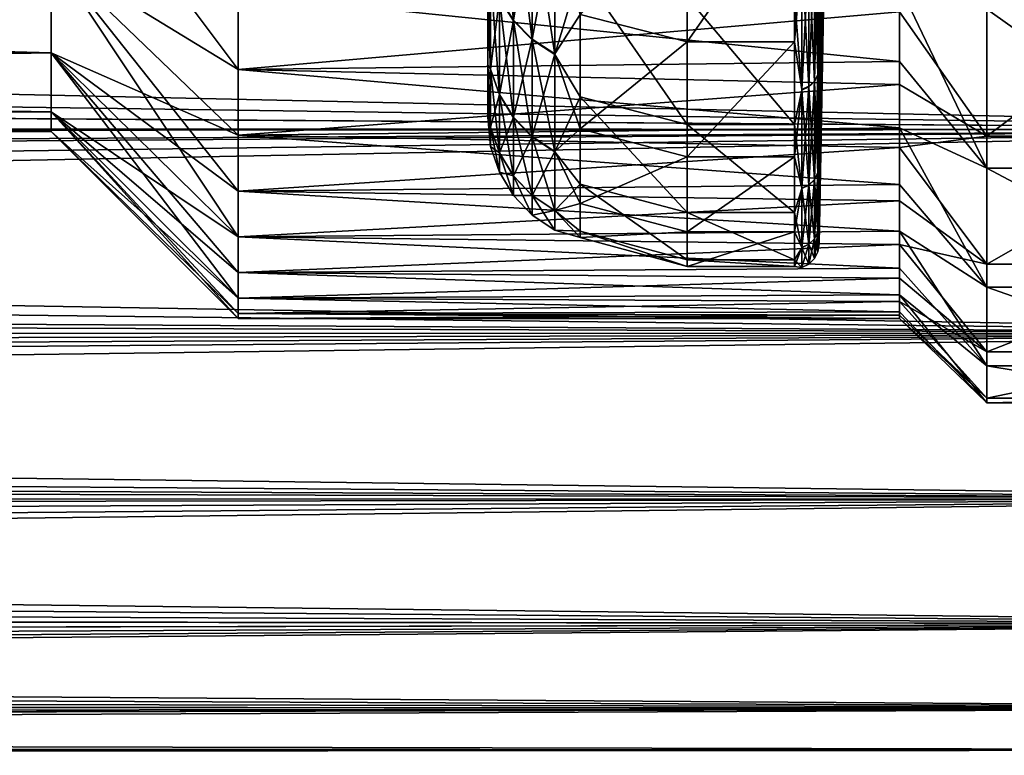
# Model space of a CAD drawing. Header units: metres. Extents: x -22 to 72, y -222 to 22.
# Tile 212 of 256: x 44 to 48, y -21 to -18. Entities that reach past the tile are written whole.
import ezdxf

# ---------------------------------------------------------------- set-up
doc = ezdxf.new("R2010")
doc.units = ezdxf.units.M
doc.layers.add('solid_509499_SW0002', color=7, linetype='CONTINUOUS')
doc.layers.add('solid_509499_SW0002_01', color=7, linetype='CONTINUOUS')

msp = doc.modelspace()

# ---------------------------------------------------------------- linework, layer by layer
at = {"layer": 'solid_509499_SW0002'}
for points in [[(50.400002, -17.526039, 79.56884), (16.042179, -17.985701, 78.840416), (15.718702, -18.256842, 78.377274)], [(50.400002, -18.492506, 77.951241), (50.400002, -17.526039, 79.56884), (15.718702, -18.256842, 78.377274)], [(50.400002, -17.526039, 56.431164), (50.400002, -18.492506, 58.048759), (16.326151, -17.740969, 56.763542)], [(50.400002, -18.492506, 58.048759), (16.015144, -18.008619, 57.197701), (16.326151, -17.740969, 56.763542)], [(50.400002, -18.492506, 58.048759), (15.724364, -18.25279, 57.615604), (16.015144, -18.008619, 57.197701)], [(50.400002, -18.492506, 77.951241), (15.718702, -18.256842, 78.377274), (15.411358, -18.508217, 77.921989)], [(50.400002, -18.492506, 58.048759), (15.447599, -18.479942, 58.025444), (15.724364, -18.25279, 57.615604)], [(50.400002, -18.492506, 77.951241), (14.825731, -18.970047, 77.007622), (14.538448, -19.188183, 76.533089)], [(50.400002, -19.310083, 76.253525), (50.400002, -18.492506, 77.951241), (14.538448, -19.188183, 76.533089)], [(50.400002, -18.492506, 77.951241), (15.11528, -18.744547, 77.467949), (14.825731, -18.970047, 77.007622)], [(50.400002, -18.492506, 77.951241), (15.411358, -18.508217, 77.921989), (15.11528, -18.744547, 77.467949)], [(50.400002, -18.492506, 58.048759), (15.1798, -18.69486, 58.434322), (15.447599, -18.479942, 58.025444)], [(50.400002, -18.492506, 58.048759), (50.400002, -19.310083, 59.746475), (15.1798, -18.69486, 58.434322)], [(50.400002, -19.310083, 59.746475), (14.916223, -18.901484, 58.849377), (15.1798, -18.69486, 58.434322)], [(50.400002, -19.310083, 59.746475), (14.650878, -19.104502, 59.28117), (14.916223, -18.901484, 58.849377)], [(50.400002, -19.310083, 59.746475), (14.382103, -19.30508, 59.734779), (14.650878, -19.104502, 59.28117)], [(50.400002, -19.310083, 76.253525), (14.538448, -19.188183, 76.533089), (14.25139, -19.400467, 76.038773)], [(50.400002, -19.310083, 76.253525), (13.96792, -19.60486, 75.526581), (13.693021, -19.798651, 75.000961)], [(50.400002, -19.972187, 74.489357), (50.400002, -19.310083, 76.253525), (13.693021, -19.798651, 75.000961)], [(50.400002, -19.310083, 76.253525), (14.25139, -19.400467, 76.038773), (13.96792, -19.60486, 75.526581)], [(50.400002, -19.310083, 59.746475), (14.11013, -19.502739, 60.212627), (14.382103, -19.30508, 59.734779)], [(50.400002, -19.310083, 59.746475), (50.400002, -19.972187, 61.510643), (14.11013, -19.502739, 60.212627)], [(50.400002, -19.972187, 61.510643), (13.844061, -19.691925, 60.704239), (14.11013, -19.502739, 60.212627)], [(50.400002, -19.972187, 61.510643), (13.592016, -19.867931, 61.198139), (13.844061, -19.691925, 60.704239)], [(50.400002, -19.972187, 74.489357), (13.693021, -19.798651, 75.000961), (13.431176, -19.979469, 74.466896)], [(50.400002, -19.972187, 61.510643), (13.356624, -20.029684, 61.690346), (13.592016, -19.867931, 61.198139)], [(50.400002, -19.972187, 74.489357), (12.9603, -20.295736, 73.392868), (12.755576, -20.429607, 72.861183)], [(50.400002, -20.473486, 72.672943), (50.400002, -19.972187, 74.489357), (12.755576, -20.429607, 72.861183)], [(50.400002, -19.972187, 74.489357), (13.186033, -20.14554, 73.929352), (12.9603, -20.295736, 73.392868)], [(50.400002, -19.972187, 74.489357), (13.431176, -19.979469, 74.466896), (13.186033, -20.14554, 73.929352)], [(50.400002, -19.972187, 61.510643), (50.400002, -20.473486, 63.327061), (13.356624, -20.029684, 61.690346)], [(50.400002, -20.473486, 63.327061), (13.138169, -20.177401, 62.179993), (13.356624, -20.029684, 61.690346)], [(50.400002, -20.473486, 63.327061), (12.934755, -20.313221, 62.673363), (13.138169, -20.177401, 62.179993)], [(50.400002, -20.473486, 63.327061), (12.746925, -20.437107, 63.170441), (12.934755, -20.313221, 62.673363)], [(50.400002, -20.473486, 72.672943), (12.755576, -20.429607, 72.861183), (12.573345, -20.546745, 72.3395)], [(50.400002, -20.473486, 63.327061), (12.574927, -20.548595, 63.669273), (12.746925, -20.437107, 63.170441)], [(50.400002, -20.473486, 72.672943), (12.277261, -20.732546, 71.340889), (12.16169, -20.803656, 70.864944)], [(50.400002, -20.809944, 70.818901), (50.400002, -20.473486, 72.672943), (12.16169, -20.803656, 70.864944)], [(50.400002, -20.473486, 72.672943), (12.414105, -20.64736, 71.832306), (12.277261, -20.732546, 71.340889)], [(50.400002, -20.473486, 72.672943), (12.573345, -20.546745, 72.3395), (12.414105, -20.64736, 71.832306)], [(50.400002, -20.473486, 63.327061), (50.400002, -20.809944, 65.181099), (12.574927, -20.548595, 63.669273)], [(50.400002, -20.809944, 65.181099), (12.418414, -20.64657, 64.163445), (12.574927, -20.548595, 63.669273)], [(50.400002, -20.809944, 65.181099), (12.278476, -20.730335, 64.645424), (12.418414, -20.64657, 64.163445)], [(50.400002, -20.809944, 65.181099), (12.157388, -20.799887, 65.107811), (12.278476, -20.730335, 64.645424)], [(50.400002, -20.809944, 70.818901), (11.988994, -20.908848, 69.954498), (11.886293, -20.971781, 69.088303)], [(50.400002, -20.978855, 68.942162), (50.400002, -20.809944, 70.818901), (11.886293, -20.971781, 69.088303)], [(50.400002, -20.809944, 65.181099), (11.979322, -20.899038, 65.94326), (12.157388, -20.799887, 65.107811)], [(50.400002, -20.809944, 65.181099), (50.400002, -20.978855, 67.057838), (11.979322, -20.899038, 65.94326)], [(50.400002, -20.809944, 70.818901), (12.066068, -20.862022, 70.403336), (11.988994, -20.908848, 69.954498)], [(50.400002, -20.809944, 70.818901), (12.16169, -20.803656, 70.864944), (12.066068, -20.862022, 70.403336)], [(50.400002, -20.978855, 67.057838), (11.87695, -20.956972, 66.65638), (11.979322, -20.899038, 65.94326)], [(50.400002, -20.978855, 68.942162), (11.835032, -20.999718, 67.89106), (11.837987, -20.987957, 67.288887)], [(50.400002, -20.978855, 68.942162), (11.84298, -20.99988, 68.071274), (11.835032, -20.999718, 67.89106)], [(50.400002, -20.978855, 67.057838), (11.837987, -20.987957, 67.288887), (11.87695, -20.956972, 66.65638)], [(50.400002, -20.978855, 67.057838), (50.400002, -20.978855, 68.942162), (11.837987, -20.987957, 67.288887)], [(50.400002, -20.978855, 68.942162), (11.846944, -20.998486, 68.252159), (11.84298, -20.99988, 68.071274)], [(50.400002, -20.978855, 68.942162), (11.886293, -20.971781, 69.088303), (11.846944, -20.998486, 68.252159)]]:
    msp.add_3dface(points, dxfattribs=at)
at = {"layer": 'solid_509499_SW0002_01'}
for points in [[(45.900002, -16.794016, 71.380249), (45.900002, -18.30954, 70.288277), (45.900002, -18.018534, 71.975914)], [(45.900002, -16.794016, 71.380249), (45.900002, -17.039345, 69.76799), (45.900002, -18.30954, 70.288277)], [(45.900002, -16.84691, 64.894104), (45.900002, -17.891779, 63.487827), (45.900002, -18.233047, 65.166016)], [(45.900002, -17.065912, 66.510162), (45.900002, -16.84691, 64.894104), (45.900002, -18.233047, 65.166016)], [(47.246571, -16.956726, 62.122356), (47.229023, -18.142769, 62.521992), (47.229023, -17.869068, 61.686123)], [(47.246571, -16.956726, 62.122356), (47.246571, -17.426712, 63.712002), (47.229023, -18.142769, 62.521992)], [(45.900002, -17.039345, 69.76799), (45.900002, -18.442829, 68.58094), (45.900002, -18.30954, 70.288277)], [(45.900002, -17.039345, 69.76799), (45.900002, -17.130251, 68.139709), (45.900002, -18.442829, 68.58094)], [(45.900002, -17.065912, 66.510162), (45.900002, -18.233047, 65.166016), (45.900002, -18.417259, 66.868614)], [(45.900002, -17.130251, 68.139709), (45.900002, -17.065912, 66.510162), (45.900002, -18.417259, 66.868614)], [(47.246571, -17.07383, 73.528252), (47.229023, -18.047565, 73.783943), (47.229023, -18.296486, 72.940369)], [(47.246571, -17.511078, 71.929291), (47.246571, -17.07383, 73.528252), (47.229023, -18.296486, 72.940369)], [(45.900002, -17.130251, 68.139709), (45.900002, -18.417259, 66.868614), (45.900002, -18.442829, 68.58094)], [(44.900002, -18.252087, 74.1175), (44.150002, -17.793766, 73.062798), (44.150002, -17.250723, 74.683006)], [(44.900002, -18.252087, 74.1175), (44.150002, -17.250723, 74.683006), (44.900002, -17.950102, 74.953873)], [(46.003456, -18.05707, 62.925583), (45.946892, -17.967398, 62.950783), (45.946892, -17.431551, 61.331944)], [(46.003456, -17.518549, 61.298664), (46.003456, -18.05707, 62.925583), (45.946892, -17.431551, 61.331944)], [(47.246571, -17.426712, 63.712002), (47.229023, -18.377394, 63.369659), (47.229023, -18.142769, 62.521992)], [(47.246571, -17.426712, 63.712002), (47.229023, -18.572435, 64.227303), (47.229023, -18.377394, 63.369659)], [(47.246571, -17.426712, 63.712002), (47.246571, -17.748018, 65.338226), (47.229023, -18.572435, 64.227303)], [(46.003456, -18.054613, 73.083145), (46.003456, -17.515306, 74.709808), (45.946892, -17.964954, 73.057899)], [(46.078857, -17.588779, 74.737953), (46.003456, -17.515306, 74.709808), (46.003456, -18.054613, 73.083145)], [(46.078857, -18.132814, 62.904297), (46.003456, -18.05707, 62.925583), (46.003456, -17.518549, 61.298664)], [(46.078857, -17.592035, 61.270554), (46.078857, -18.132814, 62.904297), (46.003456, -17.518549, 61.298664)], [(47.246571, -17.511078, 71.929291), (47.229023, -18.506001, 72.086143), (47.229023, -18.675655, 71.223122)], [(47.246571, -17.798929, 70.296814), (47.246571, -17.511078, 71.929291), (47.229023, -18.675655, 71.223122)], [(47.246571, -17.511078, 71.929291), (47.229023, -18.296486, 72.940369), (47.229023, -18.506001, 72.086143)], [(46.270592, -18.031563, 73.778816), (46.700001, -18.141157, 73.81385), (46.700001, -17.524164, 75.470352)], [(47.12904, -17.524113, 75.470474), (46.700001, -17.524164, 75.470352), (46.700001, -18.141157, 73.81385)], [(47.12904, -18.141132, 73.813934), (47.12904, -17.524113, 75.470474), (46.700001, -18.141157, 73.81385)], [(47.159607, -17.784885, 74.813072), (47.12904, -17.524113, 75.470474), (47.12904, -18.141132, 73.813934)], [(46.078857, -18.130348, 73.104469), (46.078857, -17.588779, 74.737953), (46.003456, -18.054613, 73.083145)], [(46.169514, -17.64525, 74.759583), (46.078857, -17.588779, 74.737953), (46.078857, -18.130348, 73.104469)], [(46.169514, -18.191032, 62.887939), (46.078857, -18.132814, 62.904297), (46.078857, -17.592035, 61.270554)], [(46.169514, -17.648518, 61.248947), (46.169514, -18.191032, 62.887939), (46.078857, -17.592035, 61.270554)], [(46.169514, -18.188559, 73.120857), (46.169514, -17.64525, 74.759583), (46.078857, -18.130348, 73.104469)], [(46.169514, -18.188559, 73.120857), (46.270592, -18.031563, 73.778816), (46.169514, -17.64525, 74.759583)], [(46.169514, -17.648518, 61.248947), (46.270592, -17.853224, 61.691723), (46.169514, -18.191032, 62.887939)], [(47.209358, -17.751604, 74.800323), (47.187275, -17.771885, 74.808098), (47.187275, -18.319094, 73.157608)], [(47.209358, -18.298185, 73.151718), (47.209358, -17.751604, 74.800323), (47.187275, -18.319094, 73.157608)], [(47.209358, -17.754889, 61.208256), (47.209358, -18.300674, 62.857128), (47.187275, -17.775175, 61.200497)], [(47.223732, -17.725985, 74.790512), (47.209358, -17.751604, 74.800323), (47.209358, -18.298185, 73.151718)], [(47.223732, -18.271778, 73.144287), (47.223732, -17.725985, 74.790512), (47.209358, -18.298185, 73.151718)], [(47.223732, -17.729265, 61.21806), (47.223732, -18.274263, 62.864548), (47.209358, -17.754889, 61.208256)], [(47.223732, -18.274263, 62.864548), (47.209358, -18.300674, 62.857128), (47.209358, -17.754889, 61.208256)], [(47.223732, -18.271778, 73.144287), (47.229023, -17.759773, 74.615067), (47.223732, -17.725985, 74.790512)], [(47.223732, -17.729265, 61.21806), (47.229023, -17.869068, 61.686123), (47.229023, -18.142769, 62.521992)], [(47.223732, -17.729265, 61.21806), (47.229023, -18.142769, 62.521992), (47.223732, -18.274263, 62.864548)], [(47.246571, -17.748018, 65.338226), (47.229023, -18.727476, 65.093063), (47.229023, -18.572435, 64.227303)], [(47.246571, -17.748018, 65.338226), (47.229023, -18.842182, 65.965096), (47.229023, -18.727476, 65.093063)], [(47.246571, -17.748018, 65.338226), (47.246571, -17.917906, 66.98716), (47.229023, -18.842182, 65.965096)], [(44.150002, -17.793766, 73.062798), (44.150002, -18.184998, 71.399391), (30, -17.793772, 73.062775)], [(44.150002, -17.793766, 62.937202), (30, -17.793772, 62.937229), (30, -18.185001, 64.600632)], [(44.150002, -18.184998, 64.600609), (44.150002, -17.793766, 62.937202), (30, -18.185001, 64.600632)], [(44.150002, -18.184998, 71.399391), (30, -18.185001, 71.399368), (30, -17.793772, 73.062775)], [(44.900002, -18.515154, 62.732021), (44.150002, -17.793766, 62.937202), (44.150002, -18.184998, 64.600609)], [(44.900002, -18.252087, 61.882496), (44.150002, -17.793766, 62.937202), (44.900002, -18.515154, 62.732021)], [(44.900002, -17.950102, 61.046127), (44.150002, -17.793766, 62.937202), (44.900002, -18.252087, 61.882496)], [(44.900002, -18.922237, 71.537148), (44.150002, -18.184998, 71.399391), (44.150002, -17.793766, 73.062798)], [(44.900002, -18.515154, 73.267975), (44.150002, -17.793766, 73.062798), (44.900002, -18.252087, 74.1175)], [(44.900002, -18.738678, 72.407318), (44.150002, -17.793766, 73.062798), (44.900002, -18.515154, 73.267975)], [(44.900002, -18.922237, 71.537148), (44.150002, -17.793766, 73.062798), (44.900002, -18.738678, 72.407318)], [(47.159607, -18.332493, 73.161377), (47.159607, -17.784885, 74.813072), (47.12904, -18.141132, 73.813934)], [(47.159607, -17.788177, 61.195522), (47.159607, -18.334986, 62.847485), (47.12904, -17.96171, 61.653389)], [(47.187275, -17.771885, 74.808098), (47.159607, -17.784885, 74.813072), (47.159607, -18.332493, 73.161377)], [(47.187275, -18.319094, 73.157608), (47.187275, -17.771885, 74.808098), (47.159607, -18.332493, 73.161377)], [(47.187275, -17.775175, 61.200497), (47.187275, -18.321585, 62.85125), (47.159607, -17.788177, 61.195522)], [(47.187275, -18.321585, 62.85125), (47.159607, -18.334986, 62.847485), (47.159607, -17.788177, 61.195522)], [(47.209358, -18.300674, 62.857128), (47.187275, -18.321585, 62.85125), (47.187275, -17.775175, 61.200497)], [(47.223732, -18.271778, 73.144287), (47.229023, -18.047565, 73.783943), (47.229023, -17.759773, 74.615067)], [(47.246571, -17.798929, 70.296814), (47.229023, -18.805086, 70.353165), (47.229023, -18.894014, 69.478127)], [(47.246571, -17.934925, 68.644737), (47.246571, -17.798929, 70.296814), (47.229023, -18.894014, 69.478127)], [(47.246571, -17.798929, 70.296814), (47.229023, -18.675655, 71.223122), (47.229023, -18.805086, 70.353165)], [(45.911854, -18.250149, 71.378311), (45.911854, -17.865627, 73.029938), (45.900002, -18.018534, 71.975914)], [(45.911854, -17.868057, 62.978703), (45.911854, -18.25178, 64.630508), (45.900002, -17.891779, 63.487827)], [(45.946892, -17.964954, 73.057899), (45.911854, -17.865627, 73.029938), (45.911854, -18.250149, 71.378311)], [(45.946892, -18.353252, 64.611778), (45.911854, -18.25178, 64.630508), (45.911854, -17.868057, 62.978703)], [(45.946892, -17.967398, 62.950783), (45.946892, -18.353252, 64.611778), (45.911854, -17.868057, 62.978703)], [(46.169514, -18.191032, 62.887939), (46.270592, -17.853224, 61.691723), (46.270592, -18.361097, 63.373764)], [(46.270592, -17.853224, 61.691723), (46.700001, -17.961781, 61.653591), (46.700001, -18.47266, 63.345612)], [(46.270592, -18.361097, 63.373764), (46.270592, -17.853224, 61.691723), (46.700001, -18.47266, 63.345612)], [(47.900002, -17.847752, 59.899521), (47.549999, -18.020142, 61.229698), (47.900002, -18.519033, 61.58086)], [(47.900002, -18.519033, 61.58086), (48.799999, -18.519033, 61.58086), (48.799999, -17.847752, 59.899521)], [(47.900002, -17.847752, 59.899521), (47.900002, -18.519033, 61.58086), (48.799999, -17.847752, 59.899521)], [(44.900002, -17.950102, 74.953873), (47.549999, -17.914959, 75.043915), (47.549999, -18.21925, 74.214615)], [(45.911854, -18.25178, 64.630508), (45.900002, -18.233047, 65.166016), (45.900002, -17.891779, 63.487827)], [(47.900002, -18.646925, 74.037567), (47.549999, -18.21925, 74.214615), (47.549999, -17.914959, 75.043915)], [(47.900002, -18.646925, 74.037567), (47.549999, -17.914959, 75.043915), (47.900002, -18.010296, 75.732353)], [(44.900002, -17.950102, 61.046127), (44.900002, -18.252087, 61.882496), (47.549999, -18.020142, 61.229698)], [(44.900002, -18.252087, 74.1175), (44.900002, -17.950102, 74.953873), (47.549999, -18.21925, 74.214615)], [(47.246571, -17.917906, 66.98716), (47.229023, -18.916304, 66.841499), (47.229023, -18.842182, 65.965096)], [(47.246571, -17.917906, 66.98716), (47.229023, -18.949682, 67.720406), (47.229023, -18.916304, 66.841499)], [(47.246571, -17.917906, 66.98716), (47.246571, -17.934925, 68.644737), (47.229023, -18.949682, 67.720406)], [(47.246571, -17.934925, 68.644737), (47.229023, -18.942247, 68.599915), (47.229023, -18.949682, 67.720406)], [(47.246571, -17.934925, 68.644737), (47.229023, -18.894014, 69.478127), (47.229023, -18.942247, 68.599915)], [(45.946892, -18.351612, 71.397095), (45.946892, -17.964954, 73.057899), (45.911854, -18.250149, 71.378311)], [(46.003456, -18.054613, 73.083145), (45.946892, -17.964954, 73.057899), (45.946892, -18.351612, 71.397095)], [(46.003456, -18.444851, 64.594864), (45.946892, -18.353252, 64.611778), (45.946892, -17.967398, 62.950783)], [(46.003456, -18.05707, 62.925583), (46.003456, -18.444851, 64.594864), (45.946892, -17.967398, 62.950783)], [(47.12904, -17.96171, 61.653389), (47.12904, -18.47267, 63.345654), (46.700001, -17.961781, 61.653591)], [(47.12904, -18.47267, 63.345654), (46.700001, -18.47266, 63.345612), (46.700001, -17.961781, 61.653591)], [(47.159607, -18.334986, 62.847485), (47.12904, -18.47267, 63.345654), (47.12904, -17.96171, 61.653389)], [(44.900002, -18.252087, 61.882496), (47.549999, -18.311695, 62.063305), (47.549999, -18.020142, 61.229698)], [(45.911854, -18.250149, 71.378311), (45.900002, -18.018534, 71.975914), (45.900002, -18.30954, 70.288277)], [(46.169514, -18.188559, 73.120857), (46.270592, -18.489592, 72.08252), (46.270592, -18.031563, 73.778816)], [(46.270592, -18.031563, 73.778816), (46.270592, -18.489592, 72.08252), (46.700001, -18.141157, 73.81385)], [(47.900002, -18.519033, 61.58086), (47.549999, -18.020142, 61.229698), (47.549999, -18.311695, 62.063305)], [(47.900002, -18.010296, 75.732353), (48.799999, -18.010296, 75.732353), (48.799999, -18.646925, 74.037567)], [(47.900002, -18.646925, 74.037567), (47.900002, -18.010296, 75.732353), (48.799999, -18.646925, 74.037567)], [(46.003456, -18.443203, 71.414055), (46.003456, -18.054613, 73.083145), (45.946892, -18.351612, 71.397095)], [(46.078857, -18.130348, 73.104469), (46.003456, -18.054613, 73.083145), (46.003456, -18.443203, 71.414055)], [(46.078857, -18.522223, 64.580582), (46.003456, -18.444851, 64.594864), (46.003456, -18.05707, 62.925583)], [(46.078857, -18.132814, 62.904297), (46.078857, -18.522223, 64.580582), (46.003456, -18.05707, 62.925583)], [(47.223732, -18.271778, 73.144287), (47.229023, -18.296486, 72.940369), (47.229023, -18.047565, 73.783943)], [(46.078857, -18.520567, 71.428375), (46.078857, -18.130348, 73.104469), (46.003456, -18.443203, 71.414055)], [(46.169514, -18.188559, 73.120857), (46.078857, -18.130348, 73.104469), (46.078857, -18.520567, 71.428375)], [(46.169514, -18.581692, 64.569603), (46.078857, -18.522223, 64.580582), (46.078857, -18.132814, 62.904297)], [(46.169514, -18.191032, 62.887939), (46.169514, -18.581692, 64.569603), (46.078857, -18.132814, 62.904297)], [(46.270592, -18.489592, 72.08252), (46.700001, -18.601904, 72.107513), (46.700001, -18.141157, 73.81385)], [(47.12904, -18.141132, 73.813934), (46.700001, -18.141157, 73.81385), (46.700001, -18.601904, 72.107513)], [(47.12904, -18.601944, 72.10733), (47.12904, -18.141132, 73.813934), (46.700001, -18.601904, 72.107513)], [(47.159607, -18.332493, 73.161377), (47.12904, -18.141132, 73.813934), (47.12904, -18.601944, 72.10733)], [(47.223732, -18.274263, 62.864548), (47.229023, -18.142769, 62.521992), (47.229023, -18.377394, 63.369659)], [(44.150002, -18.184998, 71.399391), (44.150002, -18.421082, 69.706978), (30, -18.185001, 71.399368)], [(44.150002, -18.184998, 64.600609), (30, -18.185001, 64.600632), (30, -18.421082, 66.29303)], [(44.150002, -18.421082, 66.293022), (44.150002, -18.184998, 64.600609), (30, -18.421082, 66.29303)], [(44.150002, -18.421082, 69.706978), (30, -18.421082, 69.70697), (30, -18.185001, 71.399368)], [(44.900002, -18.922237, 64.462852), (44.150002, -18.184998, 64.600609), (44.150002, -18.421082, 66.293022)], [(44.900002, -18.738678, 63.592682), (44.150002, -18.184998, 64.600609), (44.900002, -18.922237, 64.462852)], [(44.900002, -18.515154, 62.732021), (44.150002, -18.184998, 64.600609), (44.900002, -18.738678, 63.592682)], [(44.900002, -19.167885, 69.776146), (44.150002, -18.421082, 69.706978), (44.150002, -18.184998, 71.399391)], [(44.900002, -19.065399, 70.659523), (44.150002, -18.184998, 71.399391), (44.900002, -18.922237, 71.537148)], [(44.900002, -19.167885, 69.776146), (44.150002, -18.184998, 71.399391), (44.900002, -19.065399, 70.659523)], [(46.169514, -18.58003, 71.439377), (46.169514, -18.188559, 73.120857), (46.078857, -18.520567, 71.428375)], [(46.169514, -18.58003, 71.439377), (46.270592, -18.489592, 72.08252), (46.169514, -18.188559, 73.120857)], [(46.169514, -18.191032, 62.887939), (46.270592, -18.361097, 63.373764), (46.169514, -18.581692, 64.569603)], [(44.900002, -18.252087, 74.1175), (47.549999, -18.21925, 74.214615), (47.549999, -18.485197, 73.372154)], [(47.900002, -18.646925, 74.037567), (47.549999, -18.485197, 73.372154), (47.549999, -18.21925, 74.214615)], [(44.900002, -18.252087, 61.882496), (44.900002, -18.515154, 62.732021), (47.549999, -18.311695, 62.063305)], [(44.900002, -18.515154, 73.267975), (44.900002, -18.252087, 74.1175), (47.549999, -18.485197, 73.372154)], [(45.911854, -18.483135, 66.310448), (45.900002, -18.417259, 66.868614), (45.900002, -18.233047, 65.166016)], [(45.911854, -18.25178, 64.630508), (45.911854, -18.483135, 66.310448), (45.900002, -18.233047, 65.166016)], [(45.911854, -18.482317, 69.698494), (45.911854, -18.250149, 71.378311), (45.900002, -18.30954, 70.288277)], [(45.946892, -18.351612, 71.397095), (45.911854, -18.250149, 71.378311), (45.911854, -18.482317, 69.698494)], [(45.946892, -18.585896, 66.301056), (45.911854, -18.483135, 66.310448), (45.911854, -18.25178, 64.630508)], [(45.946892, -18.353252, 64.611778), (45.946892, -18.585896, 66.301056), (45.911854, -18.25178, 64.630508)], [(45.911854, -18.482317, 69.698494), (45.900002, -18.30954, 70.288277), (45.900002, -18.442829, 68.58094)], [(47.209358, -18.298185, 73.151718), (47.187275, -18.319094, 73.157608), (47.187275, -18.713373, 71.464066)], [(47.209358, -18.692017, 71.460114), (47.209358, -18.298185, 73.151718), (47.187275, -18.713373, 71.464066)], [(47.209358, -18.300674, 62.857128), (47.209358, -18.693687, 64.548927), (47.187275, -18.321585, 62.85125)], [(47.223732, -18.271778, 73.144287), (47.209358, -18.298185, 73.151718), (47.209358, -18.692017, 71.460114)], [(47.223732, -18.665041, 71.455116), (47.223732, -18.271778, 73.144287), (47.209358, -18.692017, 71.460114)], [(47.223732, -18.274263, 62.864548), (47.223732, -18.66671, 64.553909), (47.209358, -18.300674, 62.857128)], [(47.223732, -18.66671, 64.553909), (47.209358, -18.693687, 64.548927), (47.209358, -18.300674, 62.857128)], [(47.223732, -18.665041, 71.455116), (47.229023, -18.296486, 72.940369), (47.223732, -18.271778, 73.144287)], [(47.223732, -18.274263, 62.864548), (47.229023, -18.377394, 63.369659), (47.229023, -18.572435, 64.227303)], [(47.223732, -18.274263, 62.864548), (47.229023, -18.572435, 64.227303), (47.223732, -18.66671, 64.553909)], [(47.223732, -18.665041, 71.455116), (47.229023, -18.506001, 72.086143), (47.229023, -18.296486, 72.940369)], [(44.900002, -18.515154, 62.732021), (47.549999, -18.564495, 62.908634), (47.549999, -18.311695, 62.063305)], [(47.159607, -18.727062, 71.466599), (47.159607, -18.332493, 73.161377), (47.12904, -18.601944, 72.10733)], [(47.159607, -18.334986, 62.847485), (47.159607, -18.728735, 64.542458), (47.12904, -18.47267, 63.345654)], [(47.187275, -18.319094, 73.157608), (47.159607, -18.332493, 73.161377), (47.159607, -18.727062, 71.466599)], [(47.187275, -18.713373, 71.464066), (47.187275, -18.319094, 73.157608), (47.159607, -18.727062, 71.466599)], [(47.187275, -18.321585, 62.85125), (47.187275, -18.715046, 64.544983), (47.159607, -18.334986, 62.847485)], [(47.187275, -18.715046, 64.544983), (47.159607, -18.728735, 64.542458), (47.159607, -18.334986, 62.847485)], [(47.209358, -18.693687, 64.548927), (47.187275, -18.715046, 64.544983), (47.187275, -18.321585, 62.85125)], [(47.900002, -18.519033, 61.58086), (47.549999, -18.311695, 62.063305), (47.549999, -18.564495, 62.908634)], [(45.946892, -18.585072, 69.707932), (45.946892, -18.351612, 71.397095), (45.911854, -18.482317, 69.698494)], [(46.003456, -18.443203, 71.414055), (45.946892, -18.351612, 71.397095), (45.946892, -18.585072, 69.707932)], [(46.003456, -18.678656, 66.292572), (45.946892, -18.585896, 66.301056), (45.946892, -18.353252, 64.611778)], [(46.003456, -18.444851, 64.594864), (46.003456, -18.678656, 66.292572), (45.946892, -18.353252, 64.611778)], [(46.169514, -18.581692, 64.569603), (46.270592, -18.361097, 63.373764), (46.270592, -18.710871, 65.095642)], [(46.270592, -18.361097, 63.373764), (46.700001, -18.47266, 63.345612), (46.700001, -18.824547, 65.07785)], [(46.270592, -18.710871, 65.095642), (46.270592, -18.361097, 63.373764), (46.700001, -18.824547, 65.07785)], [(44.150002, -18.5, 68), (30, -18.5, 68), (30, -18.421082, 69.70697)], [(44.150002, -18.421082, 69.706978), (44.150002, -18.5, 68), (30, -18.421082, 69.70697)], [(44.150002, -18.421082, 66.293022), (30, -18.421082, 66.29303), (30, -18.5, 68)], [(44.150002, -18.5, 68), (44.150002, -18.421082, 66.293022), (30, -18.5, 68)], [(44.900002, -19.167885, 66.223854), (44.150002, -18.421082, 66.293022), (44.150002, -18.5, 68)], [(44.900002, -19.065399, 65.340477), (44.150002, -18.421082, 66.293022), (44.900002, -19.167885, 66.223854)], [(44.900002, -18.922237, 64.462852), (44.150002, -18.421082, 66.293022), (44.900002, -19.065399, 65.340477)], [(44.900002, -19.25, 68), (44.150002, -18.5, 68), (44.150002, -18.421082, 69.706978)], [(44.900002, -19.22946, 68.889038), (44.150002, -18.421082, 69.706978), (44.900002, -19.167885, 69.776146)], [(44.900002, -19.25, 68), (44.150002, -18.421082, 69.706978), (44.900002, -19.22946, 68.889038)], [(45.911854, -18.560196, 68.004486), (45.900002, -18.442829, 68.58094), (45.900002, -18.417259, 66.868614)], [(45.911854, -18.483135, 66.310448), (45.911854, -18.560196, 68.004486), (45.900002, -18.417259, 66.868614)], [(45.911854, -18.560196, 68.004486), (45.911854, -18.482317, 69.698494), (45.900002, -18.442829, 68.58094)], [(46.003456, -18.677828, 69.716454), (46.003456, -18.443203, 71.414055), (45.946892, -18.585072, 69.707932)], [(46.078857, -18.520567, 71.428375), (46.003456, -18.443203, 71.414055), (46.003456, -18.677828, 69.716454)], [(46.078857, -18.757008, 66.285408), (46.003456, -18.678656, 66.292572), (46.003456, -18.444851, 64.594864)], [(46.078857, -18.522223, 64.580582), (46.078857, -18.757008, 66.285408), (46.003456, -18.444851, 64.594864)], [(44.900002, -19.22946, 67.110962), (44.150002, -18.5, 68), (44.900002, -19.25, 68)], [(44.900002, -19.167885, 66.223854), (44.150002, -18.5, 68), (44.900002, -19.22946, 67.110962)], [(44.900002, -18.515154, 73.267975), (47.549999, -18.485197, 73.372154), (47.549999, -18.712021, 72.519157)], [(45.946892, -18.585072, 69.707932), (45.911854, -18.482317, 69.698494), (45.911854, -18.560196, 68.004486)], [(45.946892, -18.663385, 68.004509), (45.911854, -18.560196, 68.004486), (45.911854, -18.483135, 66.310448)], [(45.946892, -18.585896, 66.301056), (45.946892, -18.663385, 68.004509), (45.911854, -18.483135, 66.310448)], [(46.169514, -18.58003, 71.439377), (46.270592, -18.788412, 70.351074), (46.270592, -18.489592, 72.08252)], [(46.270592, -18.489592, 72.08252), (46.270592, -18.788412, 70.351074), (46.700001, -18.601904, 72.107513)], [(47.12904, -18.824568, 65.077995), (46.700001, -18.824547, 65.07785), (46.700001, -18.47266, 63.345612)], [(47.12904, -18.47267, 63.345654), (47.12904, -18.824568, 65.077995), (46.700001, -18.47266, 63.345612)], [(47.159607, -18.728735, 64.542458), (47.12904, -18.824568, 65.077995), (47.12904, -18.47267, 63.345654)], [(47.223732, -18.665041, 71.455116), (47.229023, -18.675655, 71.223122), (47.229023, -18.506001, 72.086143)], [(47.900002, -19.124458, 72.291283), (47.549999, -18.712021, 72.519157), (47.549999, -18.485197, 73.372154)], [(47.900002, -19.124458, 72.291283), (47.549999, -18.485197, 73.372154), (47.900002, -18.646925, 74.037567)], [(44.900002, -18.515154, 62.732021), (44.900002, -18.738678, 63.592682), (47.549999, -18.564495, 62.908634)], [(44.900002, -18.738678, 72.407318), (44.900002, -18.515154, 73.267975), (47.549999, -18.712021, 72.519157)], [(46.078857, -18.756176, 69.723656), (46.078857, -18.520567, 71.428375), (46.003456, -18.677828, 69.716454)], [(46.169514, -18.58003, 71.439377), (46.078857, -18.520567, 71.428375), (46.078857, -18.756176, 69.723656)], [(46.169514, -18.81723, 66.279907), (46.078857, -18.757008, 66.285408), (46.078857, -18.522223, 64.580582)], [(46.169514, -18.581692, 64.569603), (46.169514, -18.81723, 66.279907), (46.078857, -18.522223, 64.580582)], [(47.900002, -18.519033, 61.58086), (47.549999, -18.564495, 62.908634), (47.900002, -19.032316, 63.316956)], [(47.900002, -19.032316, 63.316956), (48.799999, -19.032316, 63.316956), (48.799999, -18.519033, 61.58086)], [(47.900002, -18.519033, 61.58086), (47.900002, -19.032316, 63.316956), (48.799999, -18.519033, 61.58086)], [(44.900002, -18.738678, 63.592682), (47.549999, -18.778479, 63.765469), (47.549999, -18.564495, 62.908634)], [(45.946892, -18.663385, 68.004509), (45.946892, -18.585072, 69.707932), (45.911854, -18.560196, 68.004486)], [(46.003456, -18.677828, 69.716454), (45.946892, -18.585072, 69.707932), (45.946892, -18.663385, 68.004509)], [(46.003456, -18.756531, 68.004532), (45.946892, -18.663385, 68.004509), (45.946892, -18.585896, 66.301056)], [(46.003456, -18.678656, 66.292572), (46.003456, -18.756531, 68.004532), (45.946892, -18.585896, 66.301056)], [(46.169514, -18.816397, 69.729195), (46.169514, -18.58003, 71.439377), (46.078857, -18.756176, 69.723656)], [(46.169514, -18.816397, 69.729195), (46.270592, -18.788412, 70.351074), (46.169514, -18.58003, 71.439377)], [(46.169514, -18.581692, 64.569603), (46.270592, -18.710871, 65.095642), (46.169514, -18.81723, 66.279907)], [(47.223732, -18.66671, 64.553909), (47.229023, -18.572435, 64.227303), (47.229023, -18.727476, 65.093063)], [(47.900002, -19.032316, 63.316956), (47.549999, -18.564495, 62.908634), (47.549999, -18.778479, 63.765469)], [(46.270592, -18.788412, 70.351074), (46.700001, -18.90259, 70.365295), (46.700001, -18.601904, 72.107513)], [(47.12904, -18.601944, 72.10733), (46.700001, -18.601904, 72.107513), (46.700001, -18.90259, 70.365295)], [(47.12904, -18.90258, 70.365364), (47.12904, -18.601944, 72.10733), (46.700001, -18.90259, 70.365295)], [(47.159607, -18.727062, 71.466599), (47.12904, -18.601944, 72.10733), (47.12904, -18.90258, 70.365364)], [(46.003456, -18.756531, 68.004532), (46.003456, -18.677828, 69.716454), (45.946892, -18.663385, 68.004509)], [(47.900002, -18.646925, 74.037567), (48.799999, -18.646925, 74.037567), (48.799999, -19.124458, 72.291283)], [(47.900002, -19.124458, 72.291283), (47.900002, -18.646925, 74.037567), (48.799999, -19.124458, 72.291283)], [(46.078857, -18.756176, 69.723656), (46.003456, -18.677828, 69.716454), (46.003456, -18.756531, 68.004532)], [(46.078857, -18.835209, 68.004555), (46.003456, -18.756531, 68.004532), (46.003456, -18.678656, 66.292572)], [(46.078857, -18.757008, 66.285408), (46.078857, -18.835209, 68.004555), (46.003456, -18.678656, 66.292572)], [(47.209358, -18.692017, 71.460114), (47.187275, -18.713373, 71.464066), (47.187275, -18.951435, 69.7416)], [(47.209358, -18.929808, 69.739616), (47.209358, -18.692017, 71.460114), (47.187275, -18.951435, 69.7416)], [(47.209358, -18.693687, 64.548927), (47.209358, -18.930645, 66.269539), (47.187275, -18.715046, 64.544983)], [(47.223732, -18.665041, 71.455116), (47.209358, -18.692017, 71.460114), (47.209358, -18.929808, 69.739616)], [(47.223732, -18.902489, 69.737106), (47.223732, -18.665041, 71.455116), (47.209358, -18.929808, 69.739616)], [(47.223732, -18.66671, 64.553909), (47.223732, -18.903326, 66.272034), (47.209358, -18.693687, 64.548927)], [(47.223732, -18.903326, 66.272034), (47.209358, -18.930645, 66.269539), (47.209358, -18.693687, 64.548927)], [(47.223732, -18.902489, 69.737106), (47.229023, -18.675655, 71.223122), (47.223732, -18.665041, 71.455116)], [(47.223732, -18.66671, 64.553909), (47.229023, -18.727476, 65.093063), (47.229023, -18.842182, 65.965096)], [(47.223732, -18.66671, 64.553909), (47.229023, -18.842182, 65.965096), (47.223732, -18.903326, 66.272034)], [(47.223732, -18.902489, 69.737106), (47.229023, -18.805086, 70.353165), (47.229023, -18.675655, 71.223122)], [(44.900002, -18.738678, 72.407318), (47.549999, -18.712021, 72.519157), (47.549999, -18.899506, 71.656662)], [(44.900002, -18.738678, 63.592682), (44.900002, -18.922237, 64.462852), (47.549999, -18.778479, 63.765469)], [(44.900002, -18.922237, 71.537148), (44.900002, -18.738678, 72.407318), (47.549999, -18.899506, 71.656662)], [(46.169514, -18.81723, 66.279907), (46.270592, -18.710871, 65.095642), (46.270592, -18.89953, 66.842529)], [(46.270592, -18.710871, 65.095642), (46.700001, -18.824547, 65.07785), (46.700001, -19.014385, 66.835663)], [(46.270592, -18.89953, 66.842529), (46.270592, -18.710871, 65.095642), (46.700001, -19.014385, 66.835663)], [(47.159607, -18.965298, 69.742874), (47.159607, -18.727062, 71.466599), (47.12904, -18.90258, 70.365364)], [(47.159607, -18.728735, 64.542458), (47.159607, -18.966139, 66.266296), (47.12904, -18.824568, 65.077995)], [(47.187275, -18.713373, 71.464066), (47.159607, -18.727062, 71.466599), (47.159607, -18.965298, 69.742874)], [(47.187275, -18.951435, 69.7416), (47.187275, -18.713373, 71.464066), (47.159607, -18.965298, 69.742874)], [(47.187275, -18.715046, 64.544983), (47.187275, -18.952274, 66.267563), (47.159607, -18.728735, 64.542458)], [(47.187275, -18.952274, 66.267563), (47.159607, -18.966139, 66.266296), (47.159607, -18.728735, 64.542458)], [(47.209358, -18.930645, 66.269539), (47.187275, -18.952274, 66.267563), (47.187275, -18.715046, 64.544983)], [(47.900002, -19.124458, 72.291283), (47.549999, -18.899506, 71.656662), (47.549999, -18.712021, 72.519157)], [(44.900002, -18.922237, 64.462852), (47.549999, -18.953005, 64.631599), (47.549999, -18.778479, 63.765469)], [(46.078857, -18.835209, 68.004555), (46.078857, -18.756176, 69.723656), (46.003456, -18.756531, 68.004532)], [(46.169514, -18.816397, 69.729195), (46.078857, -18.756176, 69.723656), (46.078857, -18.835209, 68.004555)], [(46.169514, -18.895683, 68.00457), (46.078857, -18.835209, 68.004555), (46.078857, -18.757008, 66.285408)], [(46.169514, -18.81723, 66.279907), (46.169514, -18.895683, 68.00457), (46.078857, -18.757008, 66.285408)], [(47.900002, -19.032316, 63.316956), (47.549999, -18.778479, 63.765469), (47.549999, -18.953005, 64.631599)], [(46.169514, -18.895683, 68.00457), (46.169514, -18.816397, 69.729195), (46.078857, -18.835209, 68.004555)], [(46.169514, -18.816397, 69.729195), (46.270592, -18.925451, 68.59938), (46.270592, -18.788412, 70.351074)], [(46.169514, -18.895683, 68.00457), (46.270592, -18.925451, 68.59938), (46.169514, -18.816397, 69.729195)], [(46.169514, -18.81723, 66.279907), (46.270592, -18.89953, 66.842529), (46.169514, -18.895683, 68.00457)], [(46.270592, -18.788412, 70.351074), (46.270592, -18.925451, 68.59938), (46.700001, -18.90259, 70.365295)], [(47.223732, -18.902489, 69.737106), (47.229023, -18.894014, 69.478127), (47.229023, -18.805086, 70.353165)], [(47.12904, -19.014374, 66.835495), (46.700001, -19.014385, 66.835663), (46.700001, -18.824547, 65.07785)], [(47.12904, -18.824568, 65.077995), (47.12904, -19.014374, 66.835495), (46.700001, -18.824547, 65.07785)], [(47.159607, -18.966139, 66.266296), (47.12904, -19.014374, 66.835495), (47.12904, -18.824568, 65.077995)], [(47.223732, -18.903326, 66.272034), (47.229023, -18.842182, 65.965096), (47.229023, -18.916304, 66.841499)], [(44.900002, -18.922237, 71.537148), (47.549999, -18.899506, 71.656662), (47.549999, -19.047375, 70.785675)], [(46.169514, -18.895683, 68.00457), (46.270592, -18.89953, 66.842529), (46.270592, -18.925451, 68.59938)], [(46.270592, -18.89953, 66.842529), (46.700001, -19.014385, 66.835663), (46.700001, -19.040455, 68.602951)], [(46.270592, -18.925451, 68.59938), (46.270592, -18.89953, 66.842529), (46.700001, -19.040455, 68.602951)], [(47.223732, -18.982138, 68.004585), (47.229023, -18.942247, 68.599915), (47.229023, -18.894014, 69.478127)], [(47.223732, -18.982138, 68.004585), (47.229023, -18.894014, 69.478127), (47.223732, -18.902489, 69.737106)], [(47.900002, -19.438826, 70.508392), (47.549999, -19.047375, 70.785675), (47.549999, -18.899506, 71.656662)], [(47.900002, -19.438826, 70.508392), (47.549999, -18.899506, 71.656662), (47.900002, -19.124458, 72.291283)], [(44.900002, -18.922237, 64.462852), (44.900002, -19.065399, 65.340477), (47.549999, -18.953005, 64.631599)], [(44.900002, -19.065399, 70.659523), (44.900002, -18.922237, 71.537148), (47.549999, -19.047375, 70.785675)], [(46.270592, -18.925451, 68.59938), (46.700001, -19.040455, 68.602951), (46.700001, -18.90259, 70.365295)], [(47.12904, -18.90258, 70.365364), (46.700001, -18.90259, 70.365295), (46.700001, -19.040455, 68.602951)], [(47.12904, -19.040453, 68.603027), (47.12904, -18.90258, 70.365364), (46.700001, -19.040455, 68.602951)], [(47.159607, -18.965298, 69.742874), (47.12904, -18.90258, 70.365364), (47.12904, -19.040453, 68.603027)], [(47.209358, -18.929808, 69.739616), (47.187275, -18.951435, 69.7416), (47.187275, -19.031292, 68.004601)], [(47.209358, -19.009573, 68.004593), (47.209358, -18.929808, 69.739616), (47.187275, -19.031292, 68.004601)], [(47.209358, -18.930645, 66.269539), (47.209358, -19.009573, 68.004593), (47.187275, -18.952274, 66.267563)], [(47.223732, -18.902489, 69.737106), (47.209358, -18.929808, 69.739616), (47.209358, -19.009573, 68.004593)], [(47.223732, -18.982138, 68.004585), (47.223732, -18.902489, 69.737106), (47.209358, -19.009573, 68.004593)], [(47.223732, -18.903326, 66.272034), (47.223732, -18.982138, 68.004585), (47.209358, -18.930645, 66.269539)], [(47.223732, -18.982138, 68.004585), (47.209358, -19.009573, 68.004593), (47.209358, -18.930645, 66.269539)], [(47.223732, -18.903326, 66.272034), (47.229023, -18.916304, 66.841499), (47.229023, -18.949682, 67.720406)], [(47.223732, -18.903326, 66.272034), (47.229023, -18.949682, 67.720406), (47.223732, -18.982138, 68.004585)], [(44.900002, -19.065399, 65.340477), (47.549999, -19.08753, 65.504257), (47.549999, -18.953005, 64.631599)], [(47.159607, -19.045212, 68.004601), (47.159607, -18.965298, 69.742874), (47.12904, -19.040453, 68.603027)], [(47.159607, -18.966139, 66.266296), (47.159607, -19.045212, 68.004601), (47.12904, -19.014374, 66.835495)], [(47.187275, -18.951435, 69.7416), (47.159607, -18.965298, 69.742874), (47.159607, -19.045212, 68.004601)], [(47.187275, -19.031292, 68.004601), (47.187275, -18.951435, 69.7416), (47.159607, -19.045212, 68.004601)], [(47.187275, -18.952274, 66.267563), (47.187275, -19.031292, 68.004601), (47.159607, -18.966139, 66.266296)], [(47.187275, -19.031292, 68.004601), (47.159607, -19.045212, 68.004601), (47.159607, -18.966139, 66.266296)], [(47.209358, -19.009573, 68.004593), (47.187275, -19.031292, 68.004601), (47.187275, -18.952274, 66.267563)], [(47.223732, -18.982138, 68.004585), (47.229023, -18.949682, 67.720406), (47.229023, -18.942247, 68.599915)], [(47.900002, -19.383223, 65.092995), (47.549999, -18.953005, 64.631599), (47.549999, -19.08753, 65.504257)], [(47.900002, -19.032316, 63.316956), (47.549999, -18.953005, 64.631599), (47.900002, -19.383223, 65.092995)], [(47.12904, -19.014374, 66.835495), (47.12904, -19.040453, 68.603027), (46.700001, -19.014385, 66.835663)], [(47.12904, -19.040453, 68.603027), (46.700001, -19.040455, 68.602951), (46.700001, -19.014385, 66.835663)], [(47.159607, -19.045212, 68.004601), (47.12904, -19.040453, 68.603027), (47.12904, -19.014374, 66.835495)], [(44.900002, -19.065399, 70.659523), (47.549999, -19.047375, 70.785675), (47.549999, -19.155119, 69.908905)], [(47.900002, -19.438826, 70.508392), (47.549999, -19.155119, 69.908905), (47.549999, -19.047375, 70.785675)], [(47.900002, -19.383223, 65.092995), (48.799999, -19.383223, 65.092995), (48.799999, -19.032316, 63.316956)], [(47.900002, -19.032316, 63.316956), (47.900002, -19.383223, 65.092995), (48.799999, -19.032316, 63.316956)], [(44.900002, -19.065399, 65.340477), (44.900002, -19.167885, 66.223854), (47.549999, -19.08753, 65.504257)], [(44.900002, -19.167885, 69.776146), (44.900002, -19.065399, 70.659523), (47.549999, -19.155119, 69.908905)], [(44.900002, -19.167885, 66.223854), (47.549999, -19.181847, 66.381592), (47.549999, -19.08753, 65.504257)], [(47.900002, -19.383223, 65.092995), (47.549999, -19.08753, 65.504257), (47.549999, -19.181847, 66.381592)], [(47.900002, -19.124458, 72.291283), (48.799999, -19.124458, 72.291283), (48.799999, -19.438826, 70.508392)], [(47.900002, -19.438826, 70.508392), (47.900002, -19.124458, 72.291283), (48.799999, -19.438826, 70.508392)], [(44.900002, -19.167885, 69.776146), (47.549999, -19.155119, 69.908905), (47.549999, -19.222479, 69.028984)], [(44.900002, -19.167885, 66.223854), (44.900002, -19.22946, 67.110962), (47.549999, -19.181847, 66.381592)], [(44.900002, -19.22946, 68.889038), (44.900002, -19.167885, 69.776146), (47.549999, -19.222479, 69.028984)], [(47.900002, -19.587349, 68.704117), (47.549999, -19.222479, 69.028984), (47.549999, -19.155119, 69.908905)], [(47.900002, -19.587349, 68.704117), (47.549999, -19.155119, 69.908905), (47.900002, -19.438826, 70.508392)], [(44.900002, -19.22946, 67.110962), (47.549999, -19.235893, 67.263199), (47.549999, -19.181847, 66.381592)], [(47.900002, -19.568762, 66.893837), (47.549999, -19.181847, 66.381592), (47.549999, -19.235893, 67.263199)], [(47.900002, -19.383223, 65.092995), (47.549999, -19.181847, 66.381592), (47.900002, -19.568762, 66.893837)], [(44.900002, -19.22946, 68.889038), (47.549999, -19.222479, 69.028984), (47.549999, -19.249441, 68.146599)], [(44.900002, -19.22946, 67.110962), (44.900002, -19.25, 68), (47.549999, -19.235893, 67.263199)], [(44.900002, -19.25, 68), (44.900002, -19.22946, 68.889038), (47.549999, -19.249441, 68.146599)], [(44.900002, -19.25, 68), (47.549999, -19.249441, 68.146599), (47.549999, -19.235893, 67.263199)], [(47.900002, -19.587349, 68.704117), (47.549999, -19.249441, 68.146599), (47.549999, -19.222479, 69.028984)], [(47.900002, -19.568762, 66.893837), (47.549999, -19.235893, 67.263199), (47.549999, -19.249441, 68.146599)], [(47.900002, -19.568762, 66.893837), (47.549999, -19.249441, 68.146599), (47.900002, -19.587349, 68.704117)], [(47.900002, -19.568762, 66.893837), (48.799999, -19.568762, 66.893837), (48.799999, -19.383223, 65.092995)], [(47.900002, -19.383223, 65.092995), (47.900002, -19.568762, 66.893837), (48.799999, -19.383223, 65.092995)], [(47.900002, -19.438826, 70.508392), (48.799999, -19.438826, 70.508392), (48.799999, -19.587349, 68.704117)], [(47.900002, -19.587349, 68.704117), (47.900002, -19.438826, 70.508392), (48.799999, -19.587349, 68.704117)], [(47.900002, -19.587349, 68.704117), (48.799999, -19.587349, 68.704117), (48.799999, -19.568762, 66.893837)], [(47.900002, -19.568762, 66.893837), (47.900002, -19.587349, 68.704117), (48.799999, -19.568762, 66.893837)]]:
    msp.add_3dface(points, dxfattribs=at)

doc.saveas('drawing.dxf')
